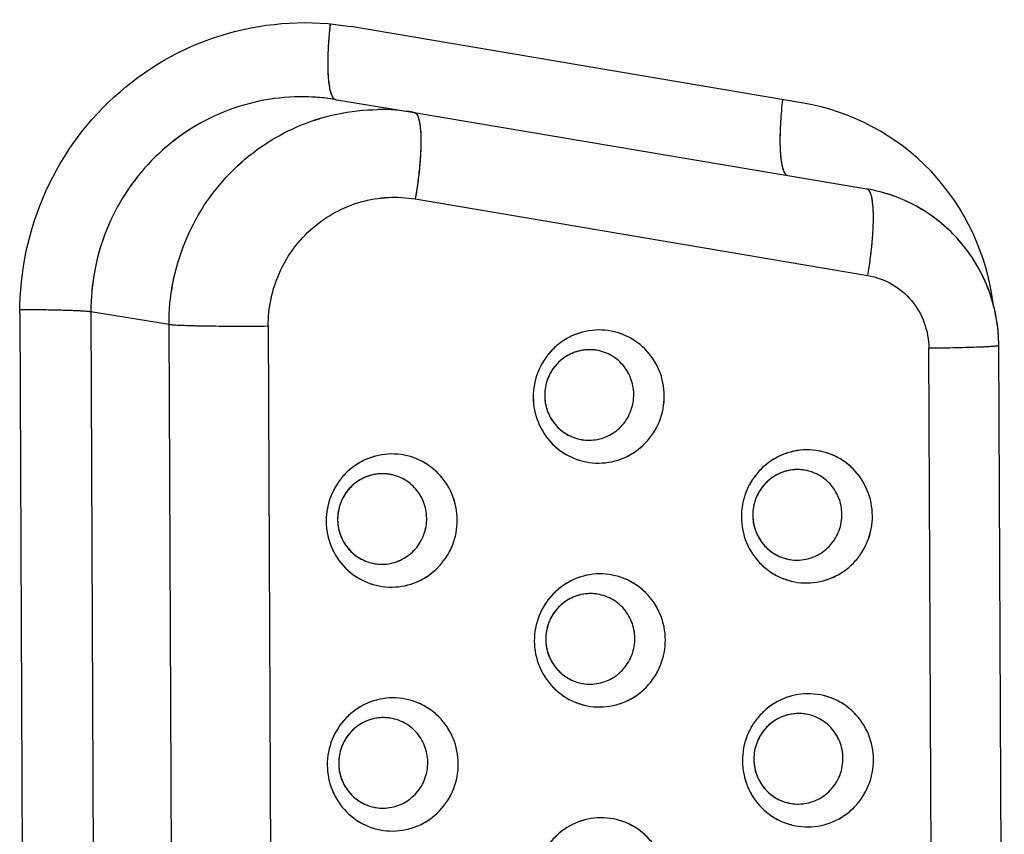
# Model space of a CAD drawing. Header units: millimetres. Extents: x 0 to 1750, y -1720 to 477.
# Tile 46 of 256: x 323 to 333, y -917 to -909. Entities that reach past the tile are written whole.
import ezdxf

# ---------------------------------------------------------------- set-up
doc = ezdxf.new("R2010")
doc.units = ezdxf.units.MM
doc.header["$LTSCALE"] = 92.51
doc.layers.add('90_VGA_WLDR-DXF_CONTINUOUS_LINE', color=7, linetype='CONTINUOUS')
doc.layers.add('DE-11-072043DXF_CONTINUOUS_LINE', color=7, linetype='CONTINUOUS')

msp = doc.modelspace()

# ---------------------------------------------------------------- linework, layer by layer
at = {"layer": '90_VGA_WLDR-DXF_CONTINUOUS_LINE'}
for p, q in [((326.4106, -909.9629), (327.1553, -910.0844)), ((326.4106, -909.9629), (327.1553, -910.0844)), ((327.1553, -910.0844), (331.4022, -910.8025)), ((327.1553, -910.0844), (331.4022, -910.8025)), ((327.1653, -910.8966), (331.4121, -911.6147)), ((327.1653, -910.8966), (331.4121, -911.6147)), ((324.8546, -912.076), (324.1208, -911.9563)), ((324.8546, -912.076), (324.1208, -911.9563)), ((324.1208, -911.9563), (324.1748, -924.2804)), ((324.1208, -911.9563), (324.1748, -924.2804)), ((324.9086, -924.4002), (324.8546, -912.076)), ((324.9086, -924.4002), (324.8546, -912.076)), ((325.7849, -912.0916), (325.8389, -924.4157)), ((325.7849, -912.0916), (325.8389, -924.4157)), ((332.0359, -924.0862), (331.9842, -912.2981)), ((332.0359, -924.0862), (331.9842, -912.2981)), ((332.6927, -924.0594), (332.641, -912.2712)), ((332.6927, -924.0594), (332.641, -912.2712))]:
    msp.add_line(p, q, dxfattribs=at)
for centre, radius, start, end in [((326.0987, -911.8763), 1.9387, 80.74118, 90.56062), ((326.0987, -911.8759), 1.9383, 81.54112, 90.56252), ((326.0991, -911.8718), 1.9342, 80.73107, 81.53318), ((326.8325, -911.9961), 1.9387, 80.74118, 90.56062), ((326.8325, -911.9961), 1.9387, 80.74118, 90.56062), ((331.1299, -912.2779), 1.5112, 0.25249, 4.58249), ((328.7998, -912.7237), 0.4126, 90.57514, 97.09271), ((328.7997, -912.7229), 0.4118, 84.03826, 90.56402), ((328.7996, -912.7204), 0.4093, 83.98669, 90.55245), ((328.7992, -912.7249), 0.4138, 82.8669, 83.99719), ((328.7997, -912.7223), 0.4112, 82.90022, 84.03763), ((328.7998, -912.7216), 0.4105, 80.73141, 82.90011), ((328.7991, -912.7259), 0.4148, 80.72078, 82.86658), ((328.7952, -912.7497), 0.411, 257.69547, 260.73049), ((328.7955, -912.7492), 0.4116, 260.70633, 270.53564), ((328.7953, -912.7487), 0.412, 260.74138, 270.56068), ((330.7528, -913.8488), 0.4126, 90.57514, 97.09271), ((330.7527, -913.848), 0.4118, 84.03826, 90.56402), ((330.7526, -913.8455), 0.4093, 83.98669, 90.55245), ((330.7528, -913.8474), 0.4112, 82.90022, 84.03763), ((330.7522, -913.85), 0.4138, 82.8669, 83.99719), ((330.7521, -913.851), 0.4148, 80.72078, 82.86658), ((330.7529, -913.8467), 0.4105, 80.73141, 82.90011), ((326.8568, -913.8875), 0.4126, 90.57514, 97.09271), ((326.8567, -913.8867), 0.4118, 84.03826, 90.56402), ((326.8566, -913.8842), 0.4093, 83.98669, 90.55245), ((326.8562, -913.8887), 0.4138, 82.8669, 83.99719), ((326.8568, -913.8861), 0.4112, 82.90022, 84.03763), ((326.8568, -913.8853), 0.4105, 80.73141, 82.90011), ((326.8561, -913.8897), 0.4148, 80.72078, 82.86658), ((330.7483, -913.8748), 0.411, 257.69547, 260.73049), ((330.7485, -913.8743), 0.4116, 260.70633, 270.53564), ((330.7483, -913.8739), 0.412, 260.74138, 270.56068), ((326.8523, -913.9135), 0.411, 257.69547, 260.73049), ((326.8523, -913.9125), 0.412, 260.74138, 270.56068), ((326.8525, -913.913), 0.4116, 260.70633, 270.53564), ((328.8098, -915.0126), 0.4126, 90.57514, 97.09271), ((328.8097, -915.0118), 0.4118, 84.03826, 90.56402), ((328.8096, -915.0093), 0.4093, 83.98669, 90.55245), ((328.8092, -915.0138), 0.4138, 82.8669, 83.99719), ((328.8098, -915.0112), 0.4112, 82.90022, 84.03763), ((328.8091, -915.0148), 0.4148, 80.72078, 82.86658), ((328.8099, -915.0105), 0.4105, 80.73141, 82.90011), ((328.8053, -915.0386), 0.411, 257.69547, 260.73049), ((328.8055, -915.0381), 0.4116, 260.70633, 270.53564), ((328.8054, -915.0376), 0.412, 260.74138, 270.56068), ((326.8668, -916.1764), 0.4126, 90.57514, 97.09271), ((326.8667, -916.1756), 0.4118, 84.03826, 90.56402), ((326.8666, -916.1731), 0.4093, 83.98669, 90.55245), ((330.7628, -916.1377), 0.4126, 90.57514, 97.09271), ((330.7627, -916.137), 0.4118, 84.03826, 90.56402), ((330.7626, -916.1344), 0.4093, 83.98669, 90.55245), ((330.7628, -916.1364), 0.4112, 82.90022, 84.03763), ((330.7622, -916.1389), 0.4138, 82.8669, 83.99719), ((330.7621, -916.1399), 0.4148, 80.72078, 82.86658), ((330.7629, -916.1356), 0.4105, 80.73141, 82.90011), ((326.8662, -916.1776), 0.4138, 82.8669, 83.99719), ((326.8668, -916.175), 0.4112, 82.90022, 84.03763), ((326.8669, -916.1743), 0.4105, 80.73141, 82.90011), ((326.8661, -916.1786), 0.4148, 80.72078, 82.86658), ((330.7583, -916.1637), 0.411, 257.69547, 260.73049), ((330.7584, -916.1628), 0.412, 260.74138, 270.56068), ((330.7586, -916.1632), 0.4116, 260.70633, 270.53564), ((326.8623, -916.2024), 0.411, 257.69547, 260.73049), ((326.8625, -916.2019), 0.4116, 260.70633, 270.53564), ((326.8624, -916.2014), 0.412, 260.74138, 270.56068)]:
    msp.add_arc(centre, radius, start, end, dxfattribs=at)
for points, knots in [([(326.3664, -909.2556), (326.3642, -909.2751), (326.3565, -909.3501), (326.3507, -909.4252), (326.3478, -909.4809)], [0, 0, 0, 0, 0.260142, 1, 1, 1, 1]), ([(326.3663, -909.2558), (326.3645, -909.2722), (326.358, -909.3356), (326.3527, -909.3991), (326.3498, -909.4464)], [0, 0, 0, 0, 0.258159, 1, 1, 1, 1]), ([(326.3498, -909.4464), (326.3456, -909.5124), (326.341, -909.6308), (326.3482, -909.7879), (326.3654, -909.894), (326.3929, -909.9518), (326.4114, -909.9613)], [0, 0, 0, 0, 0.375065, 0.673813, 0.881966, 1, 1, 1, 1]), ([(326.3478, -909.4809), (326.3444, -909.5437), (326.342, -909.6333), (326.3464, -909.7458), (326.353, -909.8142), (326.3628, -909.8706), (326.3742, -909.9095), (326.3855, -909.9336), (326.3961, -909.95), (326.4067, -909.9596), (326.4144, -909.9627)], [0, 0, 0, 0, 0.377922, 0.538027, 0.676168, 0.790974, 0.881906, 0.918698, 0.950138, 1, 1, 1, 1]), ([(326.0797, -909.9377), (325.8233, -909.9402), (325.3045, -910.0503), (324.653, -910.5026), (324.2194, -911.1707), (324.1196, -911.6961), (324.1208, -911.9563)], [0, 0, 0, 0, 0.248001, 0.497432, 0.748366, 1, 1, 1, 1]), ([(326.0797, -909.9377), (325.951, -909.939), (325.6929, -909.9674), (325.3219, -910.0857), (324.9804, -910.2752), (324.6815, -910.5284), (324.4367, -910.8357), (324.2554, -911.1852), (324.1444, -911.5634), (324.1202, -911.8256), (324.1208, -911.9563)], [0, 0, 0, 0, 0.12388, 0.248032, 0.372554, 0.497481, 0.622792, 0.748404, 0.874191, 1, 1, 1, 1]), ([(330.5927, -910.2383), (330.5936, -910.2167), (330.5983, -910.125), (330.6065, -910.0335), (330.6142, -909.9638)], [0, 0, 0, 0, 0.235659, 1, 1, 1, 1]), ([(330.593, -910.2328), (330.5939, -910.2117), (330.5986, -910.1226), (330.6065, -910.0337), (330.614, -909.9659)], [0, 0, 0, 0, 0.236186, 1, 1, 1, 1]), ([(324.8546, -912.076), (324.8535, -911.8159), (324.9533, -911.2905), (325.3869, -910.6224), (326.0384, -910.17), (326.5572, -910.06), (326.8135, -910.0575)], [0, 0, 0, 0, 0.251634, 0.502568, 0.751999, 1, 1, 1, 1]), ([(324.8546, -912.076), (324.854, -911.9454), (324.8783, -911.6832), (324.9892, -911.305), (325.1705, -910.9555), (325.4153, -910.6482), (325.7142, -910.3949), (326.0558, -910.2055), (326.4268, -910.0871), (326.6849, -910.0587), (326.8135, -910.0575)], [0, 0, 0, 0, 0.125809, 0.251596, 0.377208, 0.502519, 0.627446, 0.751968, 0.87612, 1, 1, 1, 1]), ([(327.1553, -910.0844), (327.1602, -910.0852), (327.1705, -910.0903), (327.1824, -910.1053), (327.1925, -910.1269), (327.201, -910.1553), (327.2079, -910.1906), (327.213, -910.2323), (327.2164, -910.2802), (327.2185, -910.3549), (327.216, -910.46), (327.206, -910.5968), (327.1892, -910.7443), (327.174, -910.8453), (327.1653, -910.8966)], [0, 0, 0, 0, 0.017652, 0.039427, 0.06761, 0.10311, 0.146166, 0.196687, 0.254382, 0.31883, 0.465778, 0.632424, 0.812713, 1, 1, 1, 1]), ([(327.1553, -910.0844), (327.1585, -910.0849), (327.1737, -910.0907), (327.1826, -910.1059), (327.1879, -910.1174)], [0, 0, 0, 0, 0.202602, 1, 1, 1, 1]), ([(327.1879, -910.1174), (327.1947, -910.1323), (327.205, -910.1699), (327.2183, -910.2682), (327.219, -910.4283), (327.2022, -910.6508), (327.1796, -910.8121), (327.1653, -910.8966)], [0, 0, 0, 0, 0.062757, 0.147688, 0.378552, 0.672424, 1, 1, 1, 1]), ([(330.6527, -910.6759), (330.6459, -910.671), (330.6333, -910.6552), (330.6197, -910.624), (330.6084, -910.5822), (330.5958, -910.5066), (330.5889, -910.3887), (330.5906, -910.2884), (330.593, -910.2328)], [0, 0, 0, 0, 0.055335, 0.129019, 0.22366, 0.339745, 0.633458, 1, 1, 1, 1]), ([(330.6527, -910.6759), (330.6372, -910.6646), (330.6143, -910.6152), (330.5972, -910.5233), (330.5889, -910.3921), (330.5905, -910.2932), (330.5927, -910.2383)], [0, 0, 0, 0, 0.12827, 0.338991, 0.63297, 1, 1, 1, 1]), ([(331.4121, -911.6147), (331.4208, -911.5634), (331.436, -911.4625), (331.4528, -911.3151), (331.4628, -911.1783), (331.4653, -911.0733), (331.4632, -910.9985), (331.4599, -910.9507), (331.4547, -910.9089), (331.4479, -910.8737), (331.4394, -910.8451), (331.4293, -910.8235), (331.4174, -910.8085), (331.4071, -910.8033), (331.4023, -910.8025)], [0, 0, 0, 0, 0.187197, 0.367403, 0.533991, 0.680918, 0.745372, 0.803086, 0.853636, 0.896731, 0.932278, 0.960513, 0.982332, 1, 1, 1, 1]), ([(332.641, -912.2712), (332.6403, -912.0978), (332.578, -911.7486), (332.3123, -911.2903), (331.9063, -910.9506), (331.5727, -910.8313), (331.4023, -910.8025)], [0, 0, 0, 0, 0.250426, 0.500546, 0.750359, 1, 1, 1, 1]), ([(331.4121, -911.6147), (331.4291, -911.5141), (331.449, -911.3669), (331.4628, -911.1783), (331.4657, -911.0573), (331.4614, -910.9566), (331.452, -910.8872), (331.4393, -910.8451), (331.4278, -910.8195), (331.4129, -910.8043), (331.4023, -910.8025)], [0, 0, 0, 0, 0.36772, 0.534417, 0.681504, 0.803778, 0.89746, 0.933061, 0.961334, 1, 1, 1, 1]), ([(332.6362, -912.1571), (332.6239, -912.003), (332.5509, -911.6966), (332.307, -911.2939), (331.9519, -910.9854), (331.6623, -910.8628), (331.5127, -910.8255)], [0, 0, 0, 0, 0.250379, 0.500499, 0.750344, 1, 1, 1, 1]), ([(325.7849, -912.0916), (325.7841, -911.9184), (325.8584, -911.5679), (326.1767, -911.1407), (326.6427, -910.8872), (326.9973, -910.8682), (327.1653, -910.8966)], [0, 0, 0, 0, 0.25189, 0.502859, 0.752089, 1, 1, 1, 1]), ([(325.7849, -912.0916), (325.7845, -912.0045), (325.8025, -911.8297), (325.8846, -911.5799), (326.0179, -911.3536), (326.1961, -911.1616), (326.4109, -911.0132), (326.652, -910.9152), (326.908, -910.8725), (327.0808, -910.8823), (327.1653, -910.8966)], [0, 0, 0, 0, 0.125939, 0.251833, 0.377498, 0.502792, 0.627641, 0.752053, 0.87612, 1, 1, 1, 1]), ([(331.4121, -911.6147), (331.4907, -911.628), (331.6449, -911.6833), (331.8323, -911.8412), (331.9551, -912.0546), (331.9839, -912.2172), (331.9842, -912.2981)], [0, 0, 0, 0, 0.248283, 0.497504, 0.748139, 1, 1, 1, 1]), ([(331.4121, -911.6147), (331.4908, -911.628), (331.6449, -911.6833), (331.8323, -911.8412), (331.9551, -912.0545), (331.9839, -912.2172), (331.9842, -912.2981)], [0, 0, 0, 0, 0.248311, 0.497505, 0.748111, 1, 1, 1, 1]), ([(324.1208, -911.9563), (324.11, -911.9545), (324.0827, -911.9518), (324.0336, -911.9484), (323.9686, -911.9453), (323.8538, -911.9413), (323.6813, -911.9377), (323.5355, -911.9362), (323.456, -911.9357)], [0, 0, 0, 0, 0.049188, 0.123589, 0.221961, 0.342586, 0.641739, 1, 1, 1, 1]), ([(323.7755, -911.9398), (323.7511, -911.9393), (323.6446, -911.9373), (323.5382, -911.9362), (323.4562, -911.9357)], [0, 0, 0, 0, 0.229682, 1, 1, 1, 1]), ([(324.1208, -911.9563), (324.1055, -911.9538), (324.0653, -911.9504), (323.9503, -911.9438), (323.8504, -911.9413), (323.7755, -911.9398)], [0, 0, 0, 0, 0.13387, 0.349863, 1, 1, 1, 1]), ([(325.7849, -912.0916), (325.6808, -912.0926), (325.527, -912.0932), (325.3275, -912.0922), (325.1922, -912.0905), (325.0741, -912.0881), (324.9779, -912.085), (324.9131, -912.0818), (324.8749, -912.0786), (324.8605, -912.077), (324.8546, -912.076)], [0, 0, 0, 0, 0.33534, 0.495766, 0.643062, 0.771575, 0.876384, 0.953484, 0.980697, 1, 1, 1, 1]), ([(325.7849, -912.0916), (325.6808, -912.0926), (325.4813, -912.0934), (325.2095, -912.0911), (325.0177, -912.0871), (324.9071, -912.0813), (324.8688, -912.0784), (324.8546, -912.076)], [0, 0, 0, 0, 0.33537, 0.64307, 0.876377, 0.953498, 1, 1, 1, 1]), ([(328.8843, -912.1258), (328.844, -912.1262), (328.7634, -912.1351), (328.6475, -912.1721), (328.5407, -912.2313), (328.4473, -912.3104), (328.3708, -912.4065), (328.2954, -912.5516), (328.256, -912.7565), (328.2971, -912.9609), (328.3738, -913.1047), (328.4512, -913.1993), (328.5453, -913.2766), (328.6526, -913.3337), (328.7689, -913.3684), (328.8496, -913.3756), (328.8897, -913.3752)], [0, 0, 0, 0, 0.062124, 0.124383, 0.186827, 0.249476, 0.312317, 0.375308, 0.500891, 0.626211, 0.688915, 0.751416, 0.813724, 0.875879, 0.937943, 1, 1, 1, 1]), ([(328.8843, -912.1258), (328.8041, -912.1266), (328.642, -912.161), (328.4384, -912.3023), (328.3029, -912.5113), (328.2561, -912.7565), (328.3049, -913.0009), (328.4424, -913.2076), (328.6475, -913.345), (328.8098, -913.376), (328.8897, -913.3752)], [0, 0, 0, 0, 0.124246, 0.249169, 0.374857, 0.500895, 0.626669, 0.751724, 0.876016, 1, 1, 1, 1]), ([(328.8897, -913.3752), (328.9698, -913.3744), (329.132, -913.34), (329.3355, -913.1987), (329.471, -912.9897), (329.5178, -912.7445), (329.4691, -912.5002), (329.3316, -912.2934), (329.1265, -912.156), (328.9642, -912.125), (328.8843, -912.1258)], [0, 0, 0, 0, 0.124246, 0.249169, 0.374857, 0.500895, 0.626669, 0.751724, 0.876016, 1, 1, 1, 1]), ([(328.8897, -913.3752), (328.9299, -913.3748), (329.0106, -913.3659), (329.1265, -913.329), (329.2333, -913.2697), (329.3267, -913.1906), (329.4032, -913.0945), (329.4786, -912.9494), (329.518, -912.7445), (329.4769, -912.5401), (329.4001, -912.3963), (329.3228, -912.3017), (329.2286, -912.2244), (329.1213, -912.1673), (329.0051, -912.1327), (328.9244, -912.1254), (328.8843, -912.1258)], [0, 0, 0, 0, 0.062124, 0.124383, 0.186827, 0.249476, 0.312317, 0.375308, 0.500891, 0.626211, 0.688915, 0.751416, 0.813724, 0.875879, 0.937943, 1, 1, 1, 1]), ([(328.7956, -912.3111), (328.7441, -912.3116), (328.6398, -912.3326), (328.5063, -912.419), (328.4124, -912.5485), (328.3711, -912.7033), (328.3876, -912.8626), (328.46, -913.0048), (328.5784, -913.1106), (328.6782, -913.147), (328.729, -913.1553)], [0, 0, 0, 0, 0.124147, 0.248945, 0.374489, 0.500439, 0.626261, 0.75149, 0.875938, 1, 1, 1, 1]), ([(328.7488, -912.3142), (328.7004, -912.3203), (328.6284, -912.3427), (328.5453, -912.3957), (328.4723, -912.4626), (328.4044, -912.5689), (328.3768, -912.6921), (328.3805, -912.7916), (328.4012, -912.8886), (328.458, -913.0006), (328.5676, -913.1026), (328.6601, -913.1409), (328.7077, -913.1513)], [0, 0, 0, 0, 0.124127, 0.18668, 0.249416, 0.374884, 0.500677, 0.563778, 0.62678, 0.751838, 0.87618, 1, 1, 1, 1]), ([(328.7994, -913.1607), (328.8252, -913.1604), (328.8771, -913.155), (328.952, -913.1324), (329.0216, -913.0962), (329.104, -913.0315), (329.1826, -912.9233), (329.2171, -912.7939), (329.2157, -912.6886), (329.2003, -912.611), (329.1711, -912.5377), (329.1152, -912.4494), (329.0164, -912.3611), (328.9168, -912.3247), (328.866, -912.3164)], [0, 0, 0, 0, 0.062154, 0.12443, 0.18688, 0.249522, 0.374803, 0.500493, 0.563589, 0.626585, 0.68943, 0.752089, 0.876303, 1, 1, 1, 1]), ([(328.7994, -913.1607), (328.8509, -913.1602), (328.9552, -913.1392), (329.0887, -913.0528), (329.1826, -912.9233), (329.2239, -912.7685), (329.2074, -912.6092), (329.135, -912.467), (329.0165, -912.3612), (328.9168, -912.3248), (328.8659, -912.3165)], [0, 0, 0, 0, 0.124147, 0.248945, 0.374489, 0.500439, 0.626261, 0.75149, 0.875938, 1, 1, 1, 1]), ([(332.641, -912.2712), (332.641, -912.2716), (332.64, -912.2727), (332.636, -912.2741), (332.627, -912.276), (332.6121, -912.2779), (332.5913, -912.28), (332.5649, -912.282), (332.533, -912.284), (332.4959, -912.2859), (332.4368, -912.2885), (332.3522, -912.2914), (332.2399, -912.2942), (332.1155, -912.2965), (332.0289, -912.2976), (331.9842, -912.2981)], [0, 0, 0, 0, 0.001977, 0.005773, 0.019869, 0.042851, 0.07463, 0.114999, 0.163665, 0.220267, 0.284386, 0.433194, 0.605617, 0.796466, 1, 1, 1, 1]), ([(332.641, -912.2712), (332.641, -912.2724), (332.6355, -912.2742), (332.6276, -912.2759), (332.6119, -912.278), (332.5914, -912.28), (332.5649, -912.282), (332.519, -912.2848), (332.4492, -912.2881), (332.3522, -912.2914), (332.2399, -912.2942), (332.1155, -912.2965), (332.0289, -912.2976), (331.9842, -912.2981)], [0, 0, 0, 0, 0.005586, 0.019691, 0.042678, 0.074456, 0.114836, 0.163499, 0.284245, 0.433049, 0.605472, 0.796531, 1, 1, 1, 1]), ([(330.8373, -913.2509), (330.7971, -913.2513), (330.7164, -913.2602), (330.6005, -913.2972), (330.4937, -913.3564), (330.4003, -913.4355), (330.3238, -913.5316), (330.2484, -913.6768), (330.209, -913.8816), (330.2501, -914.086), (330.3269, -914.2298), (330.4042, -914.3244), (330.4983, -914.4017), (330.6056, -914.4588), (330.7219, -914.4935), (330.8026, -914.5007), (330.8427, -914.5003)], [0, 0, 0, 0, 0.062124, 0.124383, 0.186827, 0.249476, 0.312317, 0.375308, 0.500891, 0.626211, 0.688915, 0.751416, 0.813724, 0.875879, 0.937943, 1, 1, 1, 1]), ([(330.8373, -913.2509), (330.7571, -913.2517), (330.595, -913.2861), (330.3915, -913.4274), (330.256, -913.6365), (330.2092, -913.8816), (330.2579, -914.126), (330.3954, -914.3327), (330.6005, -914.4701), (330.7628, -914.5011), (330.8427, -914.5003)], [0, 0, 0, 0, 0.124246, 0.249169, 0.374857, 0.500895, 0.626669, 0.751724, 0.876016, 1, 1, 1, 1]), ([(330.8427, -914.5003), (330.9229, -914.4995), (331.085, -914.4651), (331.2886, -914.3238), (331.4241, -914.1148), (331.4709, -913.8697), (331.4221, -913.6253), (331.2846, -913.4186), (331.0795, -913.2811), (330.9172, -913.2501), (330.8373, -913.2509)], [0, 0, 0, 0, 0.124246, 0.249169, 0.374857, 0.500895, 0.626669, 0.751724, 0.876016, 1, 1, 1, 1]), ([(330.8427, -914.5003), (330.883, -914.4999), (330.9636, -914.4911), (331.0795, -914.4541), (331.1863, -914.3949), (331.2797, -914.3157), (331.3562, -914.2197), (331.4316, -914.0745), (331.471, -913.8696), (331.4299, -913.6653), (331.3532, -913.5214), (331.2758, -913.4268), (331.1817, -913.3495), (331.0744, -913.2924), (330.9581, -913.2578), (330.8774, -913.2505), (330.8373, -913.2509)], [0, 0, 0, 0, 0.062124, 0.124383, 0.186827, 0.249476, 0.312317, 0.375308, 0.500891, 0.626211, 0.688915, 0.751416, 0.813724, 0.875879, 0.937943, 1, 1, 1, 1]), ([(326.9413, -913.2896), (326.901, -913.29), (326.8204, -913.2989), (326.7045, -913.3358), (326.5977, -913.3951), (326.5043, -913.4742), (326.4278, -913.5703), (326.3524, -913.7154), (326.313, -913.9203), (326.3541, -914.1247), (326.4308, -914.2685), (326.5082, -914.3631), (326.6023, -914.4404), (326.7096, -914.4975), (326.8259, -914.5321), (326.9066, -914.5394), (326.9467, -914.539)], [0, 0, 0, 0, 0.062124, 0.124383, 0.186827, 0.249476, 0.312317, 0.375308, 0.500891, 0.626211, 0.688915, 0.751416, 0.813724, 0.875879, 0.937943, 1, 1, 1, 1]), ([(326.9413, -913.2896), (326.8611, -913.2904), (326.699, -913.3248), (326.4954, -913.4661), (326.3599, -913.6751), (326.3132, -913.9203), (326.3619, -914.1646), (326.4994, -914.3714), (326.7045, -914.5088), (326.8668, -914.5398), (326.9467, -914.539)], [0, 0, 0, 0, 0.124246, 0.249169, 0.374857, 0.500895, 0.626669, 0.751724, 0.876016, 1, 1, 1, 1]), ([(326.9467, -914.539), (327.0269, -914.5382), (327.189, -914.5038), (327.3925, -914.3625), (327.528, -914.1535), (327.5748, -913.9083), (327.5261, -913.6639), (327.3886, -913.4572), (327.1835, -913.3198), (327.0212, -913.2888), (326.9413, -913.2896)], [0, 0, 0, 0, 0.124246, 0.249169, 0.374857, 0.500895, 0.626669, 0.751724, 0.876016, 1, 1, 1, 1]), ([(326.9467, -914.539), (326.9869, -914.5386), (327.0676, -914.5297), (327.1835, -914.4927), (327.2903, -914.4335), (327.3837, -914.3544), (327.4602, -914.2583), (327.5356, -914.1132), (327.575, -913.9083), (327.5339, -913.7039), (327.4571, -913.5601), (327.3798, -913.4655), (327.2857, -913.3882), (327.1784, -913.3311), (327.0621, -913.2964), (326.9814, -913.2892), (326.9413, -913.2896)], [0, 0, 0, 0, 0.062124, 0.124383, 0.186827, 0.249476, 0.312317, 0.375308, 0.500891, 0.626211, 0.688915, 0.751416, 0.813724, 0.875879, 0.937943, 1, 1, 1, 1]), ([(330.7487, -913.4362), (330.6971, -913.4367), (330.5928, -913.4577), (330.4593, -913.5442), (330.3655, -913.6736), (330.3241, -913.8284), (330.3406, -913.9877), (330.413, -914.13), (330.5315, -914.2357), (330.6312, -914.2721), (330.6821, -914.2804)], [0, 0, 0, 0, 0.124147, 0.248945, 0.374489, 0.500439, 0.626261, 0.75149, 0.875938, 1, 1, 1, 1]), ([(330.7019, -913.4394), (330.6534, -913.4454), (330.5814, -913.4679), (330.4984, -913.5208), (330.4253, -913.5877), (330.3575, -913.6941), (330.3298, -913.8173), (330.3335, -913.9167), (330.3542, -914.0137), (330.4111, -914.1257), (330.5207, -914.2277), (330.6131, -914.266), (330.6607, -914.2764)], [0, 0, 0, 0, 0.124127, 0.18668, 0.249416, 0.374884, 0.500677, 0.563778, 0.62678, 0.751838, 0.87618, 1, 1, 1, 1]), ([(330.7524, -914.2858), (330.7783, -914.2856), (330.8301, -914.2801), (330.9051, -914.2576), (330.9747, -914.2213), (331.0571, -914.1566), (331.1357, -914.0484), (331.1701, -913.919), (331.1687, -913.8137), (331.1533, -913.7361), (331.1241, -913.6628), (331.0682, -913.5745), (330.9695, -913.4862), (330.8698, -913.4499), (330.819, -913.4416)], [0, 0, 0, 0, 0.062154, 0.12443, 0.18688, 0.249522, 0.374803, 0.500493, 0.563589, 0.626585, 0.68943, 0.752089, 0.876303, 1, 1, 1, 1]), ([(330.7524, -914.2858), (330.804, -914.2853), (330.9082, -914.2644), (331.0417, -914.1779), (331.1356, -914.0484), (331.177, -913.8936), (331.1604, -913.7343), (331.088, -913.5921), (330.9696, -913.4863), (330.8698, -913.4499), (330.819, -913.4416)], [0, 0, 0, 0, 0.124147, 0.248945, 0.374489, 0.500439, 0.626261, 0.75149, 0.875938, 1, 1, 1, 1]), ([(326.8526, -913.4749), (326.8011, -913.4754), (326.6968, -913.4964), (326.5633, -913.5828), (326.4694, -913.7123), (326.4281, -913.8671), (326.4446, -914.0264), (326.517, -914.1686), (326.6355, -914.2744), (326.7352, -914.3108), (326.7861, -914.3191)], [0, 0, 0, 0, 0.124147, 0.248945, 0.374489, 0.500439, 0.626261, 0.75149, 0.875938, 1, 1, 1, 1]), ([(326.8058, -913.478), (326.7574, -913.4841), (326.6854, -913.5065), (326.6024, -913.5595), (326.5293, -913.6264), (326.4614, -913.7327), (326.4338, -913.8559), (326.4375, -913.9554), (326.4582, -914.0524), (326.515, -914.1644), (326.6246, -914.2664), (326.7171, -914.3047), (326.7647, -914.3151)], [0, 0, 0, 0, 0.124127, 0.18668, 0.249416, 0.374884, 0.500677, 0.563778, 0.62678, 0.751838, 0.87618, 1, 1, 1, 1]), ([(326.8564, -914.3245), (326.8822, -914.3242), (326.9341, -914.3188), (327.009, -914.2962), (327.0787, -914.26), (327.161, -914.1953), (327.2396, -914.0871), (327.2741, -913.9577), (327.2727, -913.8524), (327.2573, -913.7748), (327.2281, -913.7015), (327.1722, -913.6132), (327.0734, -913.5249), (326.9738, -913.4885), (326.923, -913.4802)], [0, 0, 0, 0, 0.062154, 0.12443, 0.18688, 0.249522, 0.374803, 0.500493, 0.563589, 0.626585, 0.68943, 0.752089, 0.876303, 1, 1, 1, 1]), ([(326.8564, -914.3245), (326.9079, -914.324), (327.0122, -914.303), (327.1457, -914.2166), (327.2396, -914.0871), (327.2809, -913.9323), (327.2644, -913.773), (327.192, -913.6307), (327.0736, -913.525), (326.9738, -913.4886), (326.923, -913.4803)], [0, 0, 0, 0, 0.124147, 0.248945, 0.374489, 0.500439, 0.626261, 0.75149, 0.875938, 1, 1, 1, 1]), ([(328.8943, -914.4147), (328.8541, -914.4151), (328.7734, -914.424), (328.6575, -914.461), (328.5507, -914.5202), (328.4573, -914.5993), (328.3808, -914.6954), (328.3054, -914.8406), (328.266, -915.0454), (328.3071, -915.2498), (328.3839, -915.3936), (328.4612, -915.4882), (328.5554, -915.5655), (328.6627, -915.6226), (328.7789, -915.6573), (328.8596, -915.6645), (328.8998, -915.6641)], [0, 0, 0, 0, 0.062124, 0.124383, 0.186827, 0.249476, 0.312317, 0.375308, 0.500891, 0.626211, 0.688915, 0.751416, 0.813724, 0.875879, 0.937943, 1, 1, 1, 1]), ([(328.8943, -914.4147), (328.8142, -914.4155), (328.652, -914.4499), (328.4485, -914.5912), (328.313, -914.8002), (328.2662, -915.0454), (328.3149, -915.2898), (328.4524, -915.4965), (328.6576, -915.6339), (328.8198, -915.6649), (328.8998, -915.6641)], [0, 0, 0, 0, 0.124244, 0.249163, 0.374849, 0.500886, 0.626663, 0.75173, 0.876026, 1, 1, 1, 1]), ([(328.8998, -915.6641), (328.9799, -915.6633), (329.142, -915.6289), (329.3456, -915.4876), (329.4811, -915.2786), (329.5279, -915.0335), (329.4791, -914.7891), (329.3416, -914.5824), (329.1365, -914.4449), (328.9742, -914.4139), (328.8943, -914.4147)], [0, 0, 0, 0, 0.124246, 0.249169, 0.374857, 0.500895, 0.626669, 0.751724, 0.876016, 1, 1, 1, 1]), ([(328.8998, -915.6641), (328.94, -915.6637), (329.0206, -915.6548), (329.1366, -915.6179), (329.2433, -915.5587), (329.3367, -915.4795), (329.4132, -915.3835), (329.4886, -915.2383), (329.528, -915.0334), (329.4869, -914.829), (329.4102, -914.6852), (329.3328, -914.5906), (329.2387, -914.5133), (329.1314, -914.4562), (329.0151, -914.4216), (328.9344, -914.4143), (328.8943, -914.4147)], [0, 0, 0, 0, 0.062124, 0.124383, 0.186827, 0.249476, 0.312317, 0.375308, 0.500891, 0.626211, 0.688915, 0.751416, 0.813724, 0.875879, 0.937943, 1, 1, 1, 1]), ([(328.8057, -914.6), (328.7541, -914.6005), (328.6498, -914.6215), (328.5163, -914.7079), (328.4225, -914.8374), (328.3811, -914.9922), (328.3976, -915.1515), (328.47, -915.2938), (328.5885, -915.3995), (328.6882, -915.4359), (328.7391, -915.4442)], [0, 0, 0, 0, 0.124147, 0.248945, 0.374489, 0.500439, 0.626261, 0.75149, 0.875938, 1, 1, 1, 1]), ([(328.7589, -914.6032), (328.7104, -914.6092), (328.6384, -914.6317), (328.5554, -914.6846), (328.4823, -914.7515), (328.4145, -914.8579), (328.3868, -914.9811), (328.3906, -915.0805), (328.4112, -915.1775), (328.4681, -915.2895), (328.5777, -915.3915), (328.6701, -915.4298), (328.7177, -915.4402)], [0, 0, 0, 0, 0.124127, 0.18668, 0.249416, 0.374884, 0.500677, 0.563778, 0.62678, 0.751838, 0.87618, 1, 1, 1, 1]), ([(328.8094, -915.4496), (328.8353, -915.4494), (328.8871, -915.4439), (328.9621, -915.4214), (329.0317, -915.3851), (329.1141, -915.3204), (329.1927, -915.2122), (329.2271, -915.0828), (329.2257, -914.9775), (329.2104, -914.8999), (329.1811, -914.8266), (329.1253, -914.7383), (329.0265, -914.65), (328.9268, -914.6137), (328.876, -914.6054)], [0, 0, 0, 0, 0.062154, 0.12443, 0.18688, 0.249522, 0.374803, 0.500493, 0.563589, 0.626585, 0.68943, 0.752089, 0.876303, 1, 1, 1, 1]), ([(328.8094, -915.4496), (328.861, -915.4491), (328.9652, -915.4281), (329.0987, -915.3417), (329.1926, -915.2122), (329.234, -915.0574), (329.2175, -914.8981), (329.145, -914.7559), (329.0266, -914.6501), (328.9268, -914.6137), (328.876, -914.6054)], [0, 0, 0, 0, 0.124147, 0.248945, 0.374489, 0.500439, 0.626261, 0.75149, 0.875938, 1, 1, 1, 1]), ([(326.9513, -915.5785), (326.9111, -915.5789), (326.8304, -915.5878), (326.7145, -915.6248), (326.6077, -915.684), (326.5143, -915.7631), (326.4378, -915.8592), (326.3624, -916.0043), (326.323, -916.2092), (326.3641, -916.4136), (326.4409, -916.5574), (326.5182, -916.652), (326.6124, -916.7293), (326.7197, -916.7864), (326.8359, -916.8211), (326.9166, -916.8283), (326.9568, -916.8279)], [0, 0, 0, 0, 0.062124, 0.124383, 0.186827, 0.249476, 0.312317, 0.375308, 0.500891, 0.626211, 0.688915, 0.751416, 0.813724, 0.875879, 0.937943, 1, 1, 1, 1]), ([(326.9513, -915.5785), (326.8712, -915.5793), (326.709, -915.6137), (326.5055, -915.755), (326.37, -915.964), (326.3232, -916.2092), (326.3719, -916.4536), (326.5094, -916.6603), (326.7145, -916.7977), (326.8768, -916.8287), (326.9568, -916.8279)], [0, 0, 0, 0, 0.124246, 0.249169, 0.374857, 0.500895, 0.626669, 0.751724, 0.876016, 1, 1, 1, 1]), ([(326.9568, -916.8279), (327.0369, -916.8271), (327.199, -916.7927), (327.4026, -916.6514), (327.5381, -916.4424), (327.5849, -916.1972), (327.5361, -915.9529), (327.3987, -915.7461), (327.1935, -915.6087), (327.0312, -915.5777), (326.9513, -915.5785)], [0, 0, 0, 0, 0.124246, 0.249169, 0.374857, 0.500895, 0.626669, 0.751724, 0.876016, 1, 1, 1, 1]), ([(326.9568, -916.8279), (326.997, -916.8275), (327.0776, -916.8186), (327.1936, -916.7817), (327.3003, -916.7224), (327.3937, -916.6433), (327.4702, -916.5472), (327.5456, -916.4021), (327.585, -916.1972), (327.5439, -915.9928), (327.4672, -915.849), (327.3898, -915.7544), (327.2957, -915.6771), (327.1884, -915.62), (327.0721, -915.5854), (326.9915, -915.5781), (326.9513, -915.5785)], [0, 0, 0, 0, 0.062124, 0.124383, 0.186827, 0.249476, 0.312317, 0.375308, 0.500891, 0.626211, 0.688915, 0.751416, 0.813724, 0.875879, 0.937943, 1, 1, 1, 1]), ([(330.8473, -915.5398), (330.8071, -915.5402), (330.7264, -915.5491), (330.6105, -915.5861), (330.5038, -915.6453), (330.4104, -915.7244), (330.3339, -915.8205), (330.2585, -915.9657), (330.219, -916.1705), (330.2601, -916.3749), (330.3369, -916.5188), (330.4142, -916.6133), (330.5084, -916.6906), (330.6157, -916.7477), (330.732, -916.7824), (330.8126, -916.7896), (330.8528, -916.7892)], [0, 0, 0, 0, 0.062124, 0.124383, 0.186827, 0.249476, 0.312317, 0.375308, 0.500891, 0.626211, 0.688915, 0.751416, 0.813724, 0.875879, 0.937943, 1, 1, 1, 1]), ([(330.8473, -915.5398), (330.7672, -915.5406), (330.605, -915.575), (330.4015, -915.7164), (330.266, -915.9254), (330.2192, -916.1705), (330.2679, -916.4149), (330.4054, -916.6216), (330.6106, -916.759), (330.7728, -916.79), (330.8528, -916.7892)], [0, 0, 0, 0, 0.124245, 0.249173, 0.374864, 0.500888, 0.626657, 0.751715, 0.876012, 1, 1, 1, 1]), ([(330.8528, -916.7892), (330.9329, -916.7885), (331.095, -916.7541), (331.2986, -916.6127), (331.4341, -916.4037), (331.4809, -916.1586), (331.4321, -915.9142), (331.2947, -915.7075), (331.0895, -915.5701), (330.9273, -915.539), (330.8473, -915.5398)], [0, 0, 0, 0, 0.124246, 0.249169, 0.374857, 0.500895, 0.626669, 0.751724, 0.876016, 1, 1, 1, 1]), ([(330.8528, -916.7892), (330.893, -916.7888), (330.9736, -916.78), (331.0896, -916.743), (331.1963, -916.6838), (331.2897, -916.6047), (331.3662, -916.5086), (331.4416, -916.3634), (331.481, -916.1586), (331.4399, -915.9542), (331.3632, -915.8103), (331.2858, -915.7157), (331.1917, -915.6384), (331.0844, -915.5814), (330.9681, -915.5467), (330.8875, -915.5394), (330.8473, -915.5398)], [0, 0, 0, 0, 0.062124, 0.124383, 0.186827, 0.249476, 0.312317, 0.375308, 0.500891, 0.626211, 0.688915, 0.751416, 0.813724, 0.875879, 0.937943, 1, 1, 1, 1]), ([(326.8627, -915.7638), (326.8111, -915.7643), (326.7069, -915.7853), (326.5733, -915.8717), (326.4795, -916.0012), (326.4381, -916.156), (326.4546, -916.3153), (326.527, -916.4575), (326.6455, -916.5633), (326.7452, -916.5997), (326.7961, -916.608)], [0, 0, 0, 0, 0.124147, 0.248945, 0.374489, 0.500439, 0.626261, 0.75149, 0.875938, 1, 1, 1, 1]), ([(330.7587, -915.7251), (330.7071, -915.7257), (330.6029, -915.7466), (330.4694, -915.8331), (330.3755, -915.9625), (330.3341, -916.1174), (330.3506, -916.2767), (330.4231, -916.4189), (330.5415, -916.5247), (330.6412, -916.561), (330.6921, -916.5694)], [0, 0, 0, 0, 0.124147, 0.248945, 0.374489, 0.500439, 0.626261, 0.75149, 0.875938, 1, 1, 1, 1]), ([(330.7119, -915.7283), (330.6634, -915.7343), (330.5914, -915.7568), (330.5084, -915.8097), (330.4353, -915.8766), (330.3675, -915.983), (330.3398, -916.1062), (330.3436, -916.2056), (330.3642, -916.3026), (330.4211, -916.4146), (330.5307, -916.5166), (330.6231, -916.5549), (330.6707, -916.5653)], [0, 0, 0, 0, 0.124127, 0.18668, 0.249416, 0.374884, 0.500677, 0.563778, 0.62678, 0.751838, 0.87618, 1, 1, 1, 1]), ([(330.7624, -916.5747), (330.7883, -916.5745), (330.8402, -916.569), (330.9151, -916.5465), (330.9847, -916.5102), (331.0671, -916.4455), (331.1457, -916.3373), (331.1801, -916.2079), (331.1787, -916.1026), (331.1634, -916.025), (331.1341, -915.9517), (331.0783, -915.8634), (330.9795, -915.7751), (330.8798, -915.7388), (330.829, -915.7305)], [0, 0, 0, 0, 0.062154, 0.12443, 0.18688, 0.249522, 0.374803, 0.500493, 0.563589, 0.626585, 0.68943, 0.752089, 0.876303, 1, 1, 1, 1]), ([(330.7624, -916.5747), (330.814, -916.5742), (330.9182, -916.5533), (331.0517, -916.4668), (331.1456, -916.3373), (331.187, -916.1825), (331.1705, -916.0232), (331.098, -915.881), (330.9796, -915.7752), (330.8799, -915.7388), (330.829, -915.7305)], [0, 0, 0, 0, 0.124147, 0.248945, 0.374489, 0.500439, 0.626261, 0.75149, 0.875938, 1, 1, 1, 1]), ([(326.8159, -915.7669), (326.7674, -915.773), (326.6954, -915.7954), (326.6124, -915.8484), (326.5393, -915.9153), (326.4715, -916.0216), (326.4438, -916.1448), (326.4476, -916.2443), (326.4682, -916.3413), (326.5251, -916.4533), (326.6347, -916.5553), (326.7271, -916.5936), (326.7747, -916.604)], [0, 0, 0, 0, 0.124127, 0.18668, 0.249416, 0.374884, 0.500677, 0.563778, 0.62678, 0.751838, 0.87618, 1, 1, 1, 1]), ([(326.8664, -916.6134), (326.8923, -916.6131), (326.9442, -916.6077), (327.0191, -916.5851), (327.0887, -916.5489), (327.1711, -916.4842), (327.2497, -916.376), (327.2841, -916.2466), (327.2827, -916.1413), (327.2674, -916.0637), (327.2381, -915.9904), (327.1823, -915.9021), (327.0835, -915.8138), (326.9838, -915.7774), (326.933, -915.7692)], [0, 0, 0, 0, 0.062154, 0.12443, 0.18688, 0.249522, 0.374803, 0.500493, 0.563589, 0.626585, 0.68943, 0.752089, 0.876303, 1, 1, 1, 1]), ([(326.8664, -916.6134), (326.918, -916.6129), (327.0222, -916.5919), (327.1557, -916.5055), (327.2496, -916.376), (327.291, -916.2212), (327.2745, -916.0619), (327.202, -915.9197), (327.0836, -915.8139), (326.9838, -915.7775), (326.933, -915.7692)], [0, 0, 0, 0, 0.124147, 0.248945, 0.374489, 0.500439, 0.626261, 0.75149, 0.875938, 1, 1, 1, 1]), ([(328.9043, -916.7036), (328.8641, -916.704), (328.7834, -916.7129), (328.6675, -916.7499), (328.5608, -916.8091), (328.4674, -916.8882), (328.3909, -916.9843), (328.3155, -917.1295), (328.276, -917.3343), (328.3172, -917.5387), (328.3939, -917.6825), (328.4713, -917.7771), (328.5654, -917.8544), (328.6727, -917.9115), (328.789, -917.9462), (328.8696, -917.9534), (328.9098, -917.953)], [0, 0, 0, 0, 0.062124, 0.124383, 0.186827, 0.249476, 0.312317, 0.375308, 0.500891, 0.626211, 0.688915, 0.751416, 0.813724, 0.875879, 0.937943, 1, 1, 1, 1]), ([(328.9043, -916.7036), (328.8242, -916.7044), (328.662, -916.7388), (328.4585, -916.8801), (328.323, -917.0892), (328.2762, -917.3343), (328.325, -917.5787), (328.4624, -917.7854), (328.6676, -917.9228), (328.8298, -917.9538), (328.9098, -917.953)], [0, 0, 0, 0, 0.124245, 0.249173, 0.374864, 0.500888, 0.626657, 0.751715, 0.876012, 1, 1, 1, 1]), ([(328.9098, -917.953), (328.9899, -917.9522), (329.152, -917.9178), (329.3556, -917.7765), (329.4911, -917.5675), (329.5379, -917.3224), (329.4891, -917.078), (329.3517, -916.8713), (329.1465, -916.7338), (328.9843, -916.7028), (328.9043, -916.7036)], [0, 0, 0, 0, 0.124246, 0.249169, 0.374857, 0.500895, 0.626669, 0.751724, 0.876016, 1, 1, 1, 1]), ([(328.9098, -917.953), (328.95, -917.9526), (329.0306, -917.9438), (329.1466, -917.9068), (329.2533, -917.8476), (329.3467, -917.7684), (329.4232, -917.6724), (329.4986, -917.5272), (329.538, -917.3223), (329.4969, -917.118), (329.4202, -916.9741), (329.3428, -916.8795), (329.2487, -916.8022), (329.1414, -916.7451), (329.0251, -916.7105), (328.9445, -916.7032), (328.9043, -916.7036)], [0, 0, 0, 0, 0.062124, 0.124383, 0.186827, 0.249476, 0.312317, 0.375308, 0.500891, 0.626211, 0.688915, 0.751416, 0.813724, 0.875879, 0.937943, 1, 1, 1, 1])]:
    msp.add_open_spline(points, degree=3, knots=knots, dxfattribs=at)
msp.add_open_spline([(326.4114, -909.9613), (326.4146, -909.9629), (326.418, -909.9641), (326.4215, -909.9647)], degree=3, dxfattribs=at)
at = {"layer": 'DE-11-072043DXF_CONTINUOUS_LINE'}
for p, q in [((330.8073, -909.9962), (326.5605, -909.2781)), ((323.4545, -911.9668), (323.5085, -924.2909))]:
    msp.add_line(p, q, dxfattribs=at)
for points, knots in [([(323.4545, -911.9668), (323.4528, -911.5772), (323.6199, -910.7885), (324.3361, -909.8273), (325.3847, -909.257), (326.1825, -909.2142), (326.5605, -909.2781)], [0, 0, 0, 0, 0.2519, 0.502861, 0.752084, 1, 1, 1, 1]), ([(332.5883, -911.8782), (332.5318, -911.4245), (332.1234, -910.5323), (331.2538, -910.0716), (330.8073, -909.9962)], [0, 0, 0, 0, 0.502453, 1, 1, 1, 1])]:
    msp.add_open_spline(points, degree=3, knots=knots, dxfattribs=at)

doc.saveas('drawing.dxf')
